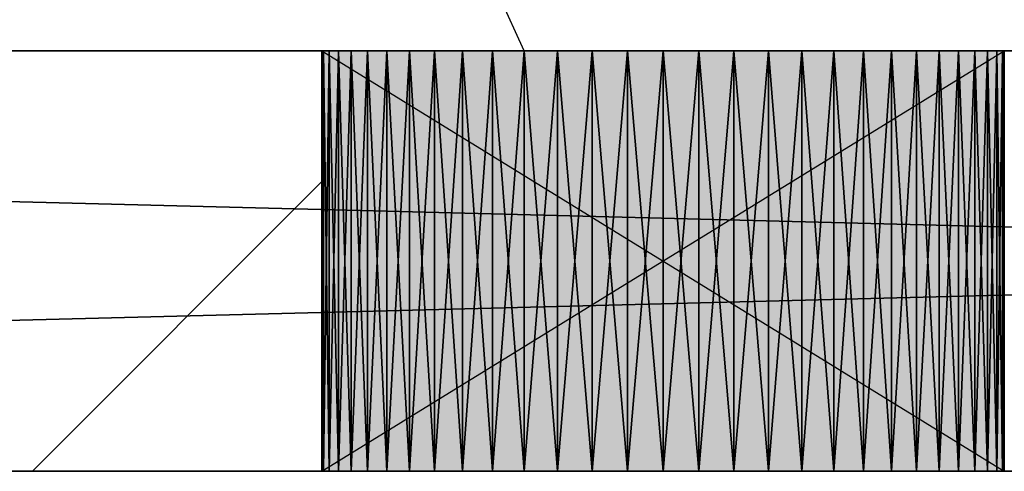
# Model space of a CAD drawing. Header units: millimetres. Extents: x 40580 to 559114, y -343730 to 81020.
# Tile 39 of 256: x 188494 to 188963, y -66264 to -66049. Entities that reach past the tile are written whole.
import ezdxf

# ---------------------------------------------------------------- set-up
doc = ezdxf.new("R2010")
doc.units = ezdxf.units.MM
doc.linetypes.add('______5', pattern=[1100, 800, -100, 100, -100])
for name, color, linetype in [('____________', 7, 'Continuous'), ('_________________________0', 7, 'Continuous'), ('__________________________', 22, 'Continuous')]:
    doc.layers.add(name, color=color, linetype=linetype)
doc.layers.add('Standard', color=7, linetype='Continuous', lineweight=25)

msp = doc.modelspace()

# ---------------------------------------------------------------- linework, layer by layer
at = {"layer": '____________', "color": 253, "linetype": '______5'}
msp.add_line((188500.26, -66264.09), (188638.01, -66126.34), dxfattribs=at)
at = {"layer": '_________________________0', "color": 7, "linetype": 'Continuous'}
msp.add_line((188734.41, -66064.09), (188503.72, -65562.2), dxfattribs=at)
at = {"layer": '__________________________', "color": 92, "linetype": 'Continuous'}
for p, q in [((188963.01, -66064.09), (188638.01, -66064.09)), ((188638.01, -66064.09), (188638.01, -66264.09)), ((188638.01, -66064.09), (188963.01, -66264.09)), ((188638.01, -66264.09), (188963.01, -66064.09)), ((188963.01, -66264.09), (188963.01, -66064.09)), ((188638.01, -66264.09), (188963.01, -66264.09))]:
    msp.add_line(p, q, dxfattribs=at)
at = {"layer": 'Standard', "color": 3, "linetype": 'Continuous'}
for points in [[(188638.01, -66264.09), (188638.01, -66064.09), (188963.01, -66264.09)], [(188963.01, -66264.09), (188638.01, -66064.09), (188963.01, -66064.09)]]:
    msp.add_solid(points, dxfattribs=at)

# ---------------------------------------------------------------- meshes
at = {"layer": '____________', "color": 7, "linetype": 'Continuous'}
mesh = msp.add_polyface(dxfattribs=at)
corners = [(193530.51, -66064.09, -3800), (185670.51, -66064.09, -3800), (185670.51, -66064.09, -350), (193530.51, -66064.09, -350), (192600.51, -66064.09, -600), (191500.51, -66064.09, -600), (191500.51, -66064.09, -1100), (192600.51, -66064.09, -1100), (188955.05, -66064.09, -2249.78), (188948.96, -66064.09, -2233.91), (188941.23, -66064.09, -2218.75), (188931.97, -66064.09, -2204.48), (188921.27, -66064.09, -2191.27), (188909.24, -66064.09, -2179.24), (188896.02, -66064.09, -2168.53), (188881.76, -66064.09, -2159.27), (188866.6, -66064.09, -2151.55), (188850.72, -66064.09, -2145.45), (188834.29, -66064.09, -2141.05), (188817.49, -66064.09, -2138.39), (188800.51, -66064.09, -2137.5), (188783.52, -66064.09, -2138.39), (188766.72, -66064.09, -2141.05), (188750.29, -66064.09, -2145.45), (188734.41, -66064.09, -2151.55), (188719.26, -66064.09, -2159.27), (188704.99, -66064.09, -2168.53), (188691.77, -66064.09, -2179.24), (188679.74, -66064.09, -2191.27), (188669.04, -66064.09, -2204.48), (188659.78, -66064.09, -2218.75), (188652.05, -66064.09, -2233.91), (188645.96, -66064.09, -2249.78), (188641.56, -66064.09, -2266.21), (188638.9, -66064.09, -2283.01), (188638.01, -66064.09, -2300), (188638.9, -66064.09, -2316.99), (188641.56, -66064.09, -2333.79), (188645.96, -66064.09, -2350.22), (188652.05, -66064.09, -2366.09), (188659.78, -66064.09, -2381.25), (188669.04, -66064.09, -2395.52), (188679.74, -66064.09, -2408.73), (188691.77, -66064.09, -2420.76), (188704.99, -66064.09, -2431.47), (188719.26, -66064.09, -2440.73), (188734.41, -66064.09, -2448.45), (188750.29, -66064.09, -2454.55), (188766.72, -66064.09, -2458.95), (188783.52, -66064.09, -2461.61), (188800.51, -66064.09, -2462.5), (188817.49, -66064.09, -2461.61), (188834.29, -66064.09, -2458.95), (188850.72, -66064.09, -2454.55), (188866.6, -66064.09, -2448.45), (188881.76, -66064.09, -2440.73), (188896.02, -66064.09, -2431.47), (188909.24, -66064.09, -2420.76), (188921.27, -66064.09, -2408.73), (188931.97, -66064.09, -2395.52), (188941.23, -66064.09, -2381.25), (188948.96, -66064.09, -2366.09), (188955.05, -66064.09, -2350.22), (188959.45, -66064.09, -2333.79), (188962.12, -66064.09, -2316.99), (188963.01, -66064.09, -2300), (188962.12, -66064.09, -2283.01), (188959.45, -66064.09, -2266.21), (190555.05, -66064.09, -2249.78), (190548.96, -66064.09, -2233.91), (190541.23, -66064.09, -2218.75), (190531.97, -66064.09, -2204.48), (190521.27, -66064.09, -2191.27), (190509.24, -66064.09, -2179.24), (190496.02, -66064.09, -2168.53), (190481.76, -66064.09, -2159.27), (190466.6, -66064.09, -2151.55), (190450.72, -66064.09, -2145.45), (190434.29, -66064.09, -2141.05), (190417.49, -66064.09, -2138.39), (190400.51, -66064.09, -2137.5), (190383.52, -66064.09, -2138.39), (190366.72, -66064.09, -2141.05), (190350.29, -66064.09, -2145.45), (190334.41, -66064.09, -2151.55), (190319.26, -66064.09, -2159.27), (190304.99, -66064.09, -2168.53), (190291.77, -66064.09, -2179.24), (190279.74, -66064.09, -2191.27), (190269.04, -66064.09, -2204.48), (190259.78, -66064.09, -2218.75), (190252.05, -66064.09, -2233.91), (190245.96, -66064.09, -2249.78), (190241.56, -66064.09, -2266.21), (190238.9, -66064.09, -2283.01), (190238.01, -66064.09, -2300), (190238.9, -66064.09, -2316.99), (190241.56, -66064.09, -2333.79), (190245.96, -66064.09, -2350.22), (190252.05, -66064.09, -2366.09), (190259.78, -66064.09, -2381.25), (190269.04, -66064.09, -2395.52), (190279.74, -66064.09, -2408.73), (190291.77, -66064.09, -2420.76), (190304.99, -66064.09, -2431.47), (190319.26, -66064.09, -2440.73), (190334.41, -66064.09, -2448.45), (190350.29, -66064.09, -2454.55), (190366.72, -66064.09, -2458.95), (190383.52, -66064.09, -2461.61), (190400.51, -66064.09, -2462.5), (190417.49, -66064.09, -2461.61), (190434.29, -66064.09, -2458.95), (190450.72, -66064.09, -2454.55), (190466.6, -66064.09, -2448.45), (190481.76, -66064.09, -2440.73), (190496.02, -66064.09, -2431.47), (190509.24, -66064.09, -2420.76), (190521.27, -66064.09, -2408.73), (190531.97, -66064.09, -2395.52), (190541.23, -66064.09, -2381.25), (190548.96, -66064.09, -2366.09), (190555.05, -66064.09, -2350.22), (190559.45, -66064.09, -2333.79), (190562.12, -66064.09, -2316.99), (190563.01, -66064.09, -2300), (190562.12, -66064.09, -2283.01), (190559.45, -66064.09, -2266.21)]
mesh.append_faces([[corners[k] for k in face] for face in [(15, 2, 5), (0, 63, 109), (82, 66, 7), (0, 68, 7)]], dxfattribs={"vtx0": -1, "vtx1": -1, "vtx2": -1, "color": 7})
mesh.append_faces([[corners[k] for k in face] for face in [(6, 8, 9), (3, 4, 5), (6, 9, 10), (30, 1, 2), (64, 100, 101), (65, 91, 92), (95, 64, 65), (7, 68, 69), (91, 65, 66), (8, 6, 7), (7, 3, 0)]], dxfattribs={"vtx0": -1, "vtx2": -1, "color": 7})
mesh.append_faces([[corners[k] for k in face] for face in [(2, 3, 5), (5, 6, 10), (10, 11, 5), (11, 12, 5), (12, 13, 5), (13, 14, 5), (14, 15, 5), (15, 16, 2), (16, 17, 2), (17, 18, 2), (18, 19, 2), (19, 20, 2), (20, 21, 2), (21, 22, 2), (22, 23, 2), (23, 24, 2), (24, 25, 2), (25, 26, 2), (26, 27, 2), (27, 28, 2), (28, 29, 2), (29, 30, 2), (30, 31, 1), (31, 32, 1), (32, 33, 1), (33, 34, 1), (34, 35, 1), (35, 36, 1), (36, 37, 1), (37, 38, 1), (38, 39, 1), (39, 40, 1), (40, 41, 1), (41, 42, 1), (42, 43, 1), (43, 44, 1), (44, 45, 1), (45, 46, 1), (46, 47, 1), (47, 48, 1), (48, 49, 1), (49, 50, 1), (50, 51, 1), (51, 52, 1), (52, 53, 1), (53, 54, 1), (0, 1, 54), (54, 55, 0), (55, 56, 0), (56, 57, 0), (57, 58, 0), (58, 59, 0), (59, 60, 0), (60, 61, 0), (61, 62, 0), (62, 63, 0), (63, 64, 101), (101, 102, 63), (102, 103, 63), (103, 104, 63), (104, 105, 63), (105, 106, 63), (106, 107, 63), (107, 108, 63), (108, 109, 63), (109, 110, 0), (110, 111, 0), (111, 112, 0), (112, 113, 0), (113, 114, 0), (114, 115, 0), (115, 116, 0), (116, 117, 0), (117, 118, 0), (118, 119, 0), (119, 120, 0), (120, 121, 0), (121, 122, 0), (122, 123, 0), (123, 124, 0), (124, 125, 0), (125, 126, 0), (126, 127, 0), (127, 68, 0), (92, 93, 65), (93, 94, 65), (94, 95, 65), (95, 96, 64), (96, 97, 64), (97, 98, 64), (98, 99, 64), (99, 100, 64), (69, 70, 7), (70, 71, 7), (71, 72, 7), (72, 73, 7), (73, 74, 7), (74, 75, 7), (75, 76, 7), (76, 77, 7), (77, 78, 7), (78, 79, 7), (79, 80, 7), (80, 81, 7), (81, 82, 7), (82, 83, 66), (83, 84, 66), (84, 85, 66), (85, 86, 66), (86, 87, 66), (87, 88, 66), (88, 89, 66), (89, 90, 66), (90, 91, 66), (66, 67, 7), (67, 8, 7), (7, 4, 3)]], dxfattribs={"vtx1": -1, "vtx2": -1, "color": 7})
mesh = msp.add_polyface(dxfattribs=at)
corners = [(193530.51, -66064.09, -3800), (193530.51, -66264.09, -3800), (185670.51, -66264.09, -3800), (185670.51, -66064.09, -3800)]
mesh.append_faces([[corners[k] for k in face] for face in [(1, 2, 0)]], dxfattribs={"vtx1": -1, "color": 7})
mesh.append_faces([[corners[k] for k in face] for face in [(2, 3, 0)]], dxfattribs={"vtx2": -1, "color": 7})
mesh = msp.add_polyface(dxfattribs=at)
corners = [(193530.51, -66264.09, -350), (193530.51, -66064.09, -350), (185670.51, -66064.09, -350), (185670.51, -66264.09, -350)]
mesh.append_faces([[corners[k] for k in face] for face in [(1, 2, 0)]], dxfattribs={"vtx1": -1, "color": 7})
mesh.append_faces([[corners[k] for k in face] for face in [(2, 3, 0)]], dxfattribs={"vtx2": -1, "color": 7})
mesh = msp.add_polyface(dxfattribs=at)
corners = [(188638.9, -66064.09, -2316.99), (188638.01, -66064.09, -2300), (188638.01, -66264.09, -2300), (188638.9, -66264.09, -2316.99)]
mesh.append_faces([[corners[k] for k in face] for face in [(1, 2, 0)]], dxfattribs={"vtx1": -1, "color": 7})
mesh.append_faces([[corners[k] for k in face] for face in [(2, 3, 0)]], dxfattribs={"vtx2": -1, "color": 7})
mesh = msp.add_polyface(dxfattribs=at)
corners = [(188638.01, -66064.09, -2300), (188638.9, -66064.09, -2283.01), (188638.9, -66264.09, -2283.01), (188638.01, -66264.09, -2300)]
mesh.append_faces([[corners[k] for k in face] for face in [(1, 2, 0)]], dxfattribs={"vtx1": -1, "color": 7})
mesh.append_faces([[corners[k] for k in face] for face in [(2, 3, 0)]], dxfattribs={"vtx2": -1, "color": 7})
mesh = msp.add_polyface(dxfattribs=at)
corners = [(188641.56, -66064.09, -2333.79), (188638.9, -66064.09, -2316.99), (188638.9, -66264.09, -2316.99), (188641.56, -66264.09, -2333.79)]
mesh.append_faces([[corners[k] for k in face] for face in [(1, 2, 0)]], dxfattribs={"vtx1": -1, "color": 7})
mesh.append_faces([[corners[k] for k in face] for face in [(2, 3, 0)]], dxfattribs={"vtx2": -1, "color": 7})
mesh = msp.add_polyface(dxfattribs=at)
corners = [(188638.9, -66064.09, -2283.01), (188641.56, -66064.09, -2266.21), (188641.56, -66264.09, -2266.21), (188638.9, -66264.09, -2283.01)]
mesh.append_faces([[corners[k] for k in face] for face in [(1, 2, 0)]], dxfattribs={"vtx1": -1, "color": 7})
mesh.append_faces([[corners[k] for k in face] for face in [(2, 3, 0)]], dxfattribs={"vtx2": -1, "color": 7})
mesh = msp.add_polyface(dxfattribs=at)
corners = [(188645.96, -66064.09, -2350.22), (188641.56, -66064.09, -2333.79), (188641.56, -66264.09, -2333.79), (188645.96, -66264.09, -2350.22)]
mesh.append_faces([[corners[k] for k in face] for face in [(1, 2, 0)]], dxfattribs={"vtx1": -1, "color": 7})
mesh.append_faces([[corners[k] for k in face] for face in [(2, 3, 0)]], dxfattribs={"vtx2": -1, "color": 7})
mesh = msp.add_polyface(dxfattribs=at)
corners = [(188641.56, -66064.09, -2266.21), (188645.96, -66064.09, -2249.78), (188645.96, -66264.09, -2249.78), (188641.56, -66264.09, -2266.21)]
mesh.append_faces([[corners[k] for k in face] for face in [(1, 2, 0)]], dxfattribs={"vtx1": -1, "color": 7})
mesh.append_faces([[corners[k] for k in face] for face in [(2, 3, 0)]], dxfattribs={"vtx2": -1, "color": 7})
mesh = msp.add_polyface(dxfattribs=at)
corners = [(188652.05, -66064.09, -2366.09), (188645.96, -66064.09, -2350.22), (188645.96, -66264.09, -2350.22), (188652.05, -66264.09, -2366.09)]
mesh.append_faces([[corners[k] for k in face] for face in [(1, 2, 0)]], dxfattribs={"vtx1": -1, "color": 7})
mesh.append_faces([[corners[k] for k in face] for face in [(2, 3, 0)]], dxfattribs={"vtx2": -1, "color": 7})
mesh = msp.add_polyface(dxfattribs=at)
corners = [(188645.96, -66064.09, -2249.78), (188652.05, -66064.09, -2233.91), (188652.05, -66264.09, -2233.91), (188645.96, -66264.09, -2249.78)]
mesh.append_faces([[corners[k] for k in face] for face in [(1, 2, 0)]], dxfattribs={"vtx1": -1, "color": 7})
mesh.append_faces([[corners[k] for k in face] for face in [(2, 3, 0)]], dxfattribs={"vtx2": -1, "color": 7})
mesh = msp.add_polyface(dxfattribs=at)
corners = [(188659.78, -66064.09, -2381.25), (188652.05, -66064.09, -2366.09), (188652.05, -66264.09, -2366.09), (188659.78, -66264.09, -2381.25)]
mesh.append_faces([[corners[k] for k in face] for face in [(1, 2, 0)]], dxfattribs={"vtx1": -1, "color": 7})
mesh.append_faces([[corners[k] for k in face] for face in [(2, 3, 0)]], dxfattribs={"vtx2": -1, "color": 7})
mesh = msp.add_polyface(dxfattribs=at)
corners = [(188652.05, -66064.09, -2233.91), (188659.78, -66064.09, -2218.75), (188659.78, -66264.09, -2218.75), (188652.05, -66264.09, -2233.91)]
mesh.append_faces([[corners[k] for k in face] for face in [(1, 2, 0)]], dxfattribs={"vtx1": -1, "color": 7})
mesh.append_faces([[corners[k] for k in face] for face in [(2, 3, 0)]], dxfattribs={"vtx2": -1, "color": 7})
mesh = msp.add_polyface(dxfattribs=at)
corners = [(188669.04, -66064.09, -2395.52), (188659.78, -66064.09, -2381.25), (188659.78, -66264.09, -2381.25), (188669.04, -66264.09, -2395.52)]
mesh.append_faces([[corners[k] for k in face] for face in [(1, 2, 0)]], dxfattribs={"vtx1": -1, "color": 7})
mesh.append_faces([[corners[k] for k in face] for face in [(2, 3, 0)]], dxfattribs={"vtx2": -1, "color": 7})
mesh = msp.add_polyface(dxfattribs=at)
corners = [(188659.78, -66064.09, -2218.75), (188669.04, -66064.09, -2204.48), (188669.04, -66264.09, -2204.48), (188659.78, -66264.09, -2218.75)]
mesh.append_faces([[corners[k] for k in face] for face in [(1, 2, 0)]], dxfattribs={"vtx1": -1, "color": 7})
mesh.append_faces([[corners[k] for k in face] for face in [(2, 3, 0)]], dxfattribs={"vtx2": -1, "color": 7})
mesh = msp.add_polyface(dxfattribs=at)
corners = [(188679.74, -66064.09, -2408.73), (188669.04, -66064.09, -2395.52), (188669.04, -66264.09, -2395.52), (188679.74, -66264.09, -2408.73)]
mesh.append_faces([[corners[k] for k in face] for face in [(1, 2, 0)]], dxfattribs={"vtx1": -1, "color": 7})
mesh.append_faces([[corners[k] for k in face] for face in [(2, 3, 0)]], dxfattribs={"vtx2": -1, "color": 7})
mesh = msp.add_polyface(dxfattribs=at)
corners = [(188669.04, -66064.09, -2204.48), (188679.74, -66064.09, -2191.27), (188679.74, -66264.09, -2191.27), (188669.04, -66264.09, -2204.48)]
mesh.append_faces([[corners[k] for k in face] for face in [(1, 2, 0)]], dxfattribs={"vtx1": -1, "color": 7})
mesh.append_faces([[corners[k] for k in face] for face in [(2, 3, 0)]], dxfattribs={"vtx2": -1, "color": 7})
mesh = msp.add_polyface(dxfattribs=at)
corners = [(188691.77, -66064.09, -2420.76), (188679.74, -66064.09, -2408.73), (188679.74, -66264.09, -2408.73), (188691.77, -66264.09, -2420.76)]
mesh.append_faces([[corners[k] for k in face] for face in [(1, 2, 0)]], dxfattribs={"vtx1": -1, "color": 7})
mesh.append_faces([[corners[k] for k in face] for face in [(2, 3, 0)]], dxfattribs={"vtx2": -1, "color": 7})
mesh = msp.add_polyface(dxfattribs=at)
corners = [(188679.74, -66064.09, -2191.27), (188691.77, -66064.09, -2179.24), (188691.77, -66264.09, -2179.24), (188679.74, -66264.09, -2191.27)]
mesh.append_faces([[corners[k] for k in face] for face in [(1, 2, 0)]], dxfattribs={"vtx1": -1, "color": 7})
mesh.append_faces([[corners[k] for k in face] for face in [(2, 3, 0)]], dxfattribs={"vtx2": -1, "color": 7})
mesh = msp.add_polyface(dxfattribs=at)
corners = [(188704.99, -66064.09, -2431.47), (188691.77, -66064.09, -2420.76), (188691.77, -66264.09, -2420.76), (188704.99, -66264.09, -2431.47)]
mesh.append_faces([[corners[k] for k in face] for face in [(1, 2, 0)]], dxfattribs={"vtx1": -1, "color": 7})
mesh.append_faces([[corners[k] for k in face] for face in [(2, 3, 0)]], dxfattribs={"vtx2": -1, "color": 7})
mesh = msp.add_polyface(dxfattribs=at)
corners = [(188691.77, -66064.09, -2179.24), (188704.99, -66064.09, -2168.53), (188704.99, -66264.09, -2168.53), (188691.77, -66264.09, -2179.24)]
mesh.append_faces([[corners[k] for k in face] for face in [(1, 2, 0)]], dxfattribs={"vtx1": -1, "color": 7})
mesh.append_faces([[corners[k] for k in face] for face in [(2, 3, 0)]], dxfattribs={"vtx2": -1, "color": 7})
mesh = msp.add_polyface(dxfattribs=at)
corners = [(188719.26, -66064.09, -2440.73), (188704.99, -66064.09, -2431.47), (188704.99, -66264.09, -2431.47), (188719.26, -66264.09, -2440.73)]
mesh.append_faces([[corners[k] for k in face] for face in [(1, 2, 0)]], dxfattribs={"vtx1": -1, "color": 7})
mesh.append_faces([[corners[k] for k in face] for face in [(2, 3, 0)]], dxfattribs={"vtx2": -1, "color": 7})
mesh = msp.add_polyface(dxfattribs=at)
corners = [(188704.99, -66064.09, -2168.53), (188719.26, -66064.09, -2159.27), (188719.26, -66264.09, -2159.27), (188704.99, -66264.09, -2168.53)]
mesh.append_faces([[corners[k] for k in face] for face in [(1, 2, 0)]], dxfattribs={"vtx1": -1, "color": 7})
mesh.append_faces([[corners[k] for k in face] for face in [(2, 3, 0)]], dxfattribs={"vtx2": -1, "color": 7})
mesh = msp.add_polyface(dxfattribs=at)
corners = [(188734.41, -66064.09, -2448.45), (188719.26, -66064.09, -2440.73), (188719.26, -66264.09, -2440.73), (188734.41, -66264.09, -2448.45)]
mesh.append_faces([[corners[k] for k in face] for face in [(1, 2, 0)]], dxfattribs={"vtx1": -1, "color": 7})
mesh.append_faces([[corners[k] for k in face] for face in [(2, 3, 0)]], dxfattribs={"vtx2": -1, "color": 7})
mesh = msp.add_polyface(dxfattribs=at)
corners = [(188719.26, -66064.09, -2159.27), (188734.41, -66064.09, -2151.55), (188734.41, -66264.09, -2151.55), (188719.26, -66264.09, -2159.27)]
mesh.append_faces([[corners[k] for k in face] for face in [(1, 2, 0)]], dxfattribs={"vtx1": -1, "color": 7})
mesh.append_faces([[corners[k] for k in face] for face in [(2, 3, 0)]], dxfattribs={"vtx2": -1, "color": 7})
mesh = msp.add_polyface(dxfattribs=at)
corners = [(188750.29, -66064.09, -2454.55), (188734.41, -66064.09, -2448.45), (188734.41, -66264.09, -2448.45), (188750.29, -66264.09, -2454.55)]
mesh.append_faces([[corners[k] for k in face] for face in [(1, 2, 0)]], dxfattribs={"vtx1": -1, "color": 7})
mesh.append_faces([[corners[k] for k in face] for face in [(2, 3, 0)]], dxfattribs={"vtx2": -1, "color": 7})
mesh = msp.add_polyface(dxfattribs=at)
corners = [(188734.41, -66064.09, -2151.55), (188750.29, -66064.09, -2145.45), (188750.29, -66264.09, -2145.45), (188734.41, -66264.09, -2151.55)]
mesh.append_faces([[corners[k] for k in face] for face in [(1, 2, 0)]], dxfattribs={"vtx1": -1, "color": 7})
mesh.append_faces([[corners[k] for k in face] for face in [(2, 3, 0)]], dxfattribs={"vtx2": -1, "color": 7})
mesh = msp.add_polyface(dxfattribs=at)
corners = [(188766.72, -66064.09, -2458.95), (188750.29, -66064.09, -2454.55), (188750.29, -66264.09, -2454.55), (188766.72, -66264.09, -2458.95)]
mesh.append_faces([[corners[k] for k in face] for face in [(1, 2, 0)]], dxfattribs={"vtx1": -1, "color": 7})
mesh.append_faces([[corners[k] for k in face] for face in [(2, 3, 0)]], dxfattribs={"vtx2": -1, "color": 7})
mesh = msp.add_polyface(dxfattribs=at)
corners = [(188750.29, -66064.09, -2145.45), (188766.72, -66064.09, -2141.05), (188766.72, -66264.09, -2141.05), (188750.29, -66264.09, -2145.45)]
mesh.append_faces([[corners[k] for k in face] for face in [(1, 2, 0)]], dxfattribs={"vtx1": -1, "color": 7})
mesh.append_faces([[corners[k] for k in face] for face in [(2, 3, 0)]], dxfattribs={"vtx2": -1, "color": 7})
mesh = msp.add_polyface(dxfattribs=at)
corners = [(188783.52, -66064.09, -2461.61), (188766.72, -66064.09, -2458.95), (188766.72, -66264.09, -2458.95), (188783.52, -66264.09, -2461.61)]
mesh.append_faces([[corners[k] for k in face] for face in [(1, 2, 0)]], dxfattribs={"vtx1": -1, "color": 7})
mesh.append_faces([[corners[k] for k in face] for face in [(2, 3, 0)]], dxfattribs={"vtx2": -1, "color": 7})
mesh = msp.add_polyface(dxfattribs=at)
corners = [(188766.72, -66064.09, -2141.05), (188783.52, -66064.09, -2138.39), (188783.52, -66264.09, -2138.39), (188766.72, -66264.09, -2141.05)]
mesh.append_faces([[corners[k] for k in face] for face in [(1, 2, 0)]], dxfattribs={"vtx1": -1, "color": 7})
mesh.append_faces([[corners[k] for k in face] for face in [(2, 3, 0)]], dxfattribs={"vtx2": -1, "color": 7})
mesh = msp.add_polyface(dxfattribs=at)
corners = [(188800.51, -66064.09, -2462.5), (188783.52, -66064.09, -2461.61), (188783.52, -66264.09, -2461.61), (188800.51, -66264.09, -2462.5)]
mesh.append_faces([[corners[k] for k in face] for face in [(1, 2, 0)]], dxfattribs={"vtx1": -1, "color": 7})
mesh.append_faces([[corners[k] for k in face] for face in [(2, 3, 0)]], dxfattribs={"vtx2": -1, "color": 7})
mesh = msp.add_polyface(dxfattribs=at)
corners = [(188783.52, -66064.09, -2138.39), (188800.51, -66064.09, -2137.5), (188800.51, -66264.09, -2137.5), (188783.52, -66264.09, -2138.39)]
mesh.append_faces([[corners[k] for k in face] for face in [(1, 2, 0)]], dxfattribs={"vtx1": -1, "color": 7})
mesh.append_faces([[corners[k] for k in face] for face in [(2, 3, 0)]], dxfattribs={"vtx2": -1, "color": 7})
mesh = msp.add_polyface(dxfattribs=at)
corners = [(188817.49, -66064.09, -2461.61), (188800.51, -66064.09, -2462.5), (188800.51, -66264.09, -2462.5), (188817.49, -66264.09, -2461.61)]
mesh.append_faces([[corners[k] for k in face] for face in [(1, 2, 0)]], dxfattribs={"vtx1": -1, "color": 7})
mesh.append_faces([[corners[k] for k in face] for face in [(2, 3, 0)]], dxfattribs={"vtx2": -1, "color": 7})
mesh = msp.add_polyface(dxfattribs=at)
corners = [(188800.51, -66064.09, -2137.5), (188817.49, -66064.09, -2138.39), (188817.49, -66264.09, -2138.39), (188800.51, -66264.09, -2137.5)]
mesh.append_faces([[corners[k] for k in face] for face in [(1, 2, 0)]], dxfattribs={"vtx1": -1, "color": 7})
mesh.append_faces([[corners[k] for k in face] for face in [(2, 3, 0)]], dxfattribs={"vtx2": -1, "color": 7})
mesh = msp.add_polyface(dxfattribs=at)
corners = [(188834.29, -66064.09, -2458.95), (188817.49, -66064.09, -2461.61), (188817.49, -66264.09, -2461.61), (188834.29, -66264.09, -2458.95)]
mesh.append_faces([[corners[k] for k in face] for face in [(1, 2, 0)]], dxfattribs={"vtx1": -1, "color": 7})
mesh.append_faces([[corners[k] for k in face] for face in [(2, 3, 0)]], dxfattribs={"vtx2": -1, "color": 7})
mesh = msp.add_polyface(dxfattribs=at)
corners = [(188817.49, -66064.09, -2138.39), (188834.29, -66064.09, -2141.05), (188834.29, -66264.09, -2141.05), (188817.49, -66264.09, -2138.39)]
mesh.append_faces([[corners[k] for k in face] for face in [(1, 2, 0)]], dxfattribs={"vtx1": -1, "color": 7})
mesh.append_faces([[corners[k] for k in face] for face in [(2, 3, 0)]], dxfattribs={"vtx2": -1, "color": 7})
mesh = msp.add_polyface(dxfattribs=at)
corners = [(188850.72, -66064.09, -2454.55), (188834.29, -66064.09, -2458.95), (188834.29, -66264.09, -2458.95), (188850.72, -66264.09, -2454.55)]
mesh.append_faces([[corners[k] for k in face] for face in [(1, 2, 0)]], dxfattribs={"vtx1": -1, "color": 7})
mesh.append_faces([[corners[k] for k in face] for face in [(2, 3, 0)]], dxfattribs={"vtx2": -1, "color": 7})
mesh = msp.add_polyface(dxfattribs=at)
corners = [(188834.29, -66064.09, -2141.05), (188850.72, -66064.09, -2145.45), (188850.72, -66264.09, -2145.45), (188834.29, -66264.09, -2141.05)]
mesh.append_faces([[corners[k] for k in face] for face in [(1, 2, 0)]], dxfattribs={"vtx1": -1, "color": 7})
mesh.append_faces([[corners[k] for k in face] for face in [(2, 3, 0)]], dxfattribs={"vtx2": -1, "color": 7})
mesh = msp.add_polyface(dxfattribs=at)
corners = [(188866.6, -66064.09, -2448.45), (188850.72, -66064.09, -2454.55), (188850.72, -66264.09, -2454.55), (188866.6, -66264.09, -2448.45)]
mesh.append_faces([[corners[k] for k in face] for face in [(1, 2, 0)]], dxfattribs={"vtx1": -1, "color": 7})
mesh.append_faces([[corners[k] for k in face] for face in [(2, 3, 0)]], dxfattribs={"vtx2": -1, "color": 7})
mesh = msp.add_polyface(dxfattribs=at)
corners = [(188850.72, -66064.09, -2145.45), (188866.6, -66064.09, -2151.55), (188866.6, -66264.09, -2151.55), (188850.72, -66264.09, -2145.45)]
mesh.append_faces([[corners[k] for k in face] for face in [(1, 2, 0)]], dxfattribs={"vtx1": -1, "color": 7})
mesh.append_faces([[corners[k] for k in face] for face in [(2, 3, 0)]], dxfattribs={"vtx2": -1, "color": 7})
mesh = msp.add_polyface(dxfattribs=at)
corners = [(188881.76, -66064.09, -2440.73), (188866.6, -66064.09, -2448.45), (188866.6, -66264.09, -2448.45), (188881.76, -66264.09, -2440.73)]
mesh.append_faces([[corners[k] for k in face] for face in [(1, 2, 0)]], dxfattribs={"vtx1": -1, "color": 7})
mesh.append_faces([[corners[k] for k in face] for face in [(2, 3, 0)]], dxfattribs={"vtx2": -1, "color": 7})
mesh = msp.add_polyface(dxfattribs=at)
corners = [(188866.6, -66064.09, -2151.55), (188881.76, -66064.09, -2159.27), (188881.76, -66264.09, -2159.27), (188866.6, -66264.09, -2151.55)]
mesh.append_faces([[corners[k] for k in face] for face in [(1, 2, 0)]], dxfattribs={"vtx1": -1, "color": 7})
mesh.append_faces([[corners[k] for k in face] for face in [(2, 3, 0)]], dxfattribs={"vtx2": -1, "color": 7})
mesh = msp.add_polyface(dxfattribs=at)
corners = [(188896.02, -66064.09, -2431.47), (188881.76, -66064.09, -2440.73), (188881.76, -66264.09, -2440.73), (188896.02, -66264.09, -2431.47)]
mesh.append_faces([[corners[k] for k in face] for face in [(1, 2, 0)]], dxfattribs={"vtx1": -1, "color": 7})
mesh.append_faces([[corners[k] for k in face] for face in [(2, 3, 0)]], dxfattribs={"vtx2": -1, "color": 7})
mesh = msp.add_polyface(dxfattribs=at)
corners = [(188881.76, -66064.09, -2159.27), (188896.02, -66064.09, -2168.53), (188896.02, -66264.09, -2168.53), (188881.76, -66264.09, -2159.27)]
mesh.append_faces([[corners[k] for k in face] for face in [(1, 2, 0)]], dxfattribs={"vtx1": -1, "color": 7})
mesh.append_faces([[corners[k] for k in face] for face in [(2, 3, 0)]], dxfattribs={"vtx2": -1, "color": 7})
mesh = msp.add_polyface(dxfattribs=at)
corners = [(188909.24, -66064.09, -2420.76), (188896.02, -66064.09, -2431.47), (188896.02, -66264.09, -2431.47), (188909.24, -66264.09, -2420.76)]
mesh.append_faces([[corners[k] for k in face] for face in [(1, 2, 0)]], dxfattribs={"vtx1": -1, "color": 7})
mesh.append_faces([[corners[k] for k in face] for face in [(2, 3, 0)]], dxfattribs={"vtx2": -1, "color": 7})
mesh = msp.add_polyface(dxfattribs=at)
corners = [(188896.02, -66064.09, -2168.53), (188909.24, -66064.09, -2179.24), (188909.24, -66264.09, -2179.24), (188896.02, -66264.09, -2168.53)]
mesh.append_faces([[corners[k] for k in face] for face in [(1, 2, 0)]], dxfattribs={"vtx1": -1, "color": 7})
mesh.append_faces([[corners[k] for k in face] for face in [(2, 3, 0)]], dxfattribs={"vtx2": -1, "color": 7})
mesh = msp.add_polyface(dxfattribs=at)
corners = [(188921.27, -66064.09, -2408.73), (188909.24, -66064.09, -2420.76), (188909.24, -66264.09, -2420.76), (188921.27, -66264.09, -2408.73)]
mesh.append_faces([[corners[k] for k in face] for face in [(1, 2, 0)]], dxfattribs={"vtx1": -1, "color": 7})
mesh.append_faces([[corners[k] for k in face] for face in [(2, 3, 0)]], dxfattribs={"vtx2": -1, "color": 7})
mesh = msp.add_polyface(dxfattribs=at)
corners = [(188909.24, -66064.09, -2179.24), (188921.27, -66064.09, -2191.27), (188921.27, -66264.09, -2191.27), (188909.24, -66264.09, -2179.24)]
mesh.append_faces([[corners[k] for k in face] for face in [(1, 2, 0)]], dxfattribs={"vtx1": -1, "color": 7})
mesh.append_faces([[corners[k] for k in face] for face in [(2, 3, 0)]], dxfattribs={"vtx2": -1, "color": 7})
mesh = msp.add_polyface(dxfattribs=at)
corners = [(188931.97, -66064.09, -2395.52), (188921.27, -66064.09, -2408.73), (188921.27, -66264.09, -2408.73), (188931.97, -66264.09, -2395.52)]
mesh.append_faces([[corners[k] for k in face] for face in [(1, 2, 0)]], dxfattribs={"vtx1": -1, "color": 7})
mesh.append_faces([[corners[k] for k in face] for face in [(2, 3, 0)]], dxfattribs={"vtx2": -1, "color": 7})
mesh = msp.add_polyface(dxfattribs=at)
corners = [(188921.27, -66064.09, -2191.27), (188931.97, -66064.09, -2204.48), (188931.97, -66264.09, -2204.48), (188921.27, -66264.09, -2191.27)]
mesh.append_faces([[corners[k] for k in face] for face in [(1, 2, 0)]], dxfattribs={"vtx1": -1, "color": 7})
mesh.append_faces([[corners[k] for k in face] for face in [(2, 3, 0)]], dxfattribs={"vtx2": -1, "color": 7})
mesh = msp.add_polyface(dxfattribs=at)
corners = [(188941.23, -66064.09, -2381.25), (188931.97, -66064.09, -2395.52), (188931.97, -66264.09, -2395.52), (188941.23, -66264.09, -2381.25)]
mesh.append_faces([[corners[k] for k in face] for face in [(1, 2, 0)]], dxfattribs={"vtx1": -1, "color": 7})
mesh.append_faces([[corners[k] for k in face] for face in [(2, 3, 0)]], dxfattribs={"vtx2": -1, "color": 7})
mesh = msp.add_polyface(dxfattribs=at)
corners = [(188931.97, -66064.09, -2204.48), (188941.23, -66064.09, -2218.75), (188941.23, -66264.09, -2218.75), (188931.97, -66264.09, -2204.48)]
mesh.append_faces([[corners[k] for k in face] for face in [(1, 2, 0)]], dxfattribs={"vtx1": -1, "color": 7})
mesh.append_faces([[corners[k] for k in face] for face in [(2, 3, 0)]], dxfattribs={"vtx2": -1, "color": 7})
mesh = msp.add_polyface(dxfattribs=at)
corners = [(188948.96, -66064.09, -2366.09), (188941.23, -66064.09, -2381.25), (188941.23, -66264.09, -2381.25), (188948.96, -66264.09, -2366.09)]
mesh.append_faces([[corners[k] for k in face] for face in [(1, 2, 0)]], dxfattribs={"vtx1": -1, "color": 7})
mesh.append_faces([[corners[k] for k in face] for face in [(2, 3, 0)]], dxfattribs={"vtx2": -1, "color": 7})
mesh = msp.add_polyface(dxfattribs=at)
corners = [(188941.23, -66064.09, -2218.75), (188948.96, -66064.09, -2233.91), (188948.96, -66264.09, -2233.91), (188941.23, -66264.09, -2218.75)]
mesh.append_faces([[corners[k] for k in face] for face in [(1, 2, 0)]], dxfattribs={"vtx1": -1, "color": 7})
mesh.append_faces([[corners[k] for k in face] for face in [(2, 3, 0)]], dxfattribs={"vtx2": -1, "color": 7})
mesh = msp.add_polyface(dxfattribs=at)
corners = [(188955.05, -66064.09, -2350.22), (188948.96, -66064.09, -2366.09), (188948.96, -66264.09, -2366.09), (188955.05, -66264.09, -2350.22)]
mesh.append_faces([[corners[k] for k in face] for face in [(1, 2, 0)]], dxfattribs={"vtx1": -1, "color": 7})
mesh.append_faces([[corners[k] for k in face] for face in [(2, 3, 0)]], dxfattribs={"vtx2": -1, "color": 7})
mesh = msp.add_polyface(dxfattribs=at)
corners = [(188948.96, -66064.09, -2233.91), (188955.05, -66064.09, -2249.78), (188955.05, -66264.09, -2249.78), (188948.96, -66264.09, -2233.91)]
mesh.append_faces([[corners[k] for k in face] for face in [(1, 2, 0)]], dxfattribs={"vtx1": -1, "color": 7})
mesh.append_faces([[corners[k] for k in face] for face in [(2, 3, 0)]], dxfattribs={"vtx2": -1, "color": 7})
mesh = msp.add_polyface(dxfattribs=at)
corners = [(188959.45, -66064.09, -2333.79), (188955.05, -66064.09, -2350.22), (188955.05, -66264.09, -2350.22), (188959.45, -66264.09, -2333.79)]
mesh.append_faces([[corners[k] for k in face] for face in [(1, 2, 0)]], dxfattribs={"vtx1": -1, "color": 7})
mesh.append_faces([[corners[k] for k in face] for face in [(2, 3, 0)]], dxfattribs={"vtx2": -1, "color": 7})
mesh = msp.add_polyface(dxfattribs=at)
corners = [(188955.05, -66064.09, -2249.78), (188959.45, -66064.09, -2266.21), (188959.45, -66264.09, -2266.21), (188955.05, -66264.09, -2249.78)]
mesh.append_faces([[corners[k] for k in face] for face in [(1, 2, 0)]], dxfattribs={"vtx1": -1, "color": 7})
mesh.append_faces([[corners[k] for k in face] for face in [(2, 3, 0)]], dxfattribs={"vtx2": -1, "color": 7})
mesh = msp.add_polyface(dxfattribs=at)
corners = [(188962.12, -66064.09, -2316.99), (188959.45, -66064.09, -2333.79), (188959.45, -66264.09, -2333.79), (188962.12, -66264.09, -2316.99)]
mesh.append_faces([[corners[k] for k in face] for face in [(1, 2, 0)]], dxfattribs={"vtx1": -1, "color": 7})
mesh.append_faces([[corners[k] for k in face] for face in [(2, 3, 0)]], dxfattribs={"vtx2": -1, "color": 7})
mesh = msp.add_polyface(dxfattribs=at)
corners = [(188959.45, -66064.09, -2266.21), (188962.12, -66064.09, -2283.01), (188962.12, -66264.09, -2283.01), (188959.45, -66264.09, -2266.21)]
mesh.append_faces([[corners[k] for k in face] for face in [(1, 2, 0)]], dxfattribs={"vtx1": -1, "color": 7})
mesh.append_faces([[corners[k] for k in face] for face in [(2, 3, 0)]], dxfattribs={"vtx2": -1, "color": 7})
mesh = msp.add_polyface(dxfattribs=at)
corners = [(188963.01, -66064.09, -2300), (188962.12, -66064.09, -2316.99), (188962.12, -66264.09, -2316.99), (188963.01, -66264.09, -2300)]
mesh.append_faces([[corners[k] for k in face] for face in [(1, 2, 0)]], dxfattribs={"vtx1": -1, "color": 7})
mesh.append_faces([[corners[k] for k in face] for face in [(2, 3, 0)]], dxfattribs={"vtx2": -1, "color": 7})
mesh = msp.add_polyface(dxfattribs=at)
corners = [(188962.12, -66064.09, -2283.01), (188963.01, -66064.09, -2300), (188963.01, -66264.09, -2300), (188962.12, -66264.09, -2283.01)]
mesh.append_faces([[corners[k] for k in face] for face in [(1, 2, 0)]], dxfattribs={"vtx1": -1, "color": 7})
mesh.append_faces([[corners[k] for k in face] for face in [(2, 3, 0)]], dxfattribs={"vtx2": -1, "color": 7})
mesh = msp.add_polyface(dxfattribs=at)
corners = [(185670.51, -66264.09, -3800), (193530.51, -66264.09, -3800), (193530.51, -66264.09, -350), (185670.51, -66264.09, -350), (191500.51, -66264.09, -600), (192600.51, -66264.09, -600), (192600.51, -66264.09, -1100), (191500.51, -66264.09, -1100), (188959.45, -66264.09, -2333.79), (188955.05, -66264.09, -2350.22), (188948.96, -66264.09, -2366.09), (188941.23, -66264.09, -2381.25), (188931.97, -66264.09, -2395.52), (188921.27, -66264.09, -2408.73), (188909.24, -66264.09, -2420.76), (188896.02, -66264.09, -2431.47), (188881.76, -66264.09, -2440.73), (188866.6, -66264.09, -2448.45), (188850.72, -66264.09, -2454.55), (188834.29, -66264.09, -2458.95), (188817.49, -66264.09, -2461.61), (188800.51, -66264.09, -2462.5), (188783.52, -66264.09, -2461.61), (188766.72, -66264.09, -2458.95), (188750.29, -66264.09, -2454.55), (188734.41, -66264.09, -2448.45), (188719.26, -66264.09, -2440.73), (188704.99, -66264.09, -2431.47), (188691.77, -66264.09, -2420.76), (188679.74, -66264.09, -2408.73), (188669.04, -66264.09, -2395.52), (188659.78, -66264.09, -2381.25), (188652.05, -66264.09, -2366.09), (188645.96, -66264.09, -2350.22), (188641.56, -66264.09, -2333.79), (188638.9, -66264.09, -2316.99), (188638.01, -66264.09, -2300), (188638.9, -66264.09, -2283.01), (188641.56, -66264.09, -2266.21), (188645.96, -66264.09, -2249.78), (188652.05, -66264.09, -2233.91), (188659.78, -66264.09, -2218.75), (188669.04, -66264.09, -2204.48), (188679.74, -66264.09, -2191.27), (188691.77, -66264.09, -2179.24), (188704.99, -66264.09, -2168.53), (188719.26, -66264.09, -2159.27), (188734.41, -66264.09, -2151.55), (188750.29, -66264.09, -2145.45), (188766.72, -66264.09, -2141.05), (188783.52, -66264.09, -2138.39), (188800.51, -66264.09, -2137.5), (188817.49, -66264.09, -2138.39), (188834.29, -66264.09, -2141.05), (188850.72, -66264.09, -2145.45), (188866.6, -66264.09, -2151.55), (188881.76, -66264.09, -2159.27), (188896.02, -66264.09, -2168.53), (188909.24, -66264.09, -2179.24), (188921.27, -66264.09, -2191.27), (188931.97, -66264.09, -2204.48), (188941.23, -66264.09, -2218.75), (188948.96, -66264.09, -2233.91), (188955.05, -66264.09, -2249.78), (188959.45, -66264.09, -2266.21), (188962.12, -66264.09, -2283.01), (188963.01, -66264.09, -2300), (188962.12, -66264.09, -2316.99), (190559.45, -66264.09, -2333.79), (190555.05, -66264.09, -2350.22), (190548.96, -66264.09, -2366.09), (190541.23, -66264.09, -2381.25), (190531.97, -66264.09, -2395.52), (190521.27, -66264.09, -2408.73), (190509.24, -66264.09, -2420.76), (190496.02, -66264.09, -2431.47), (190481.76, -66264.09, -2440.73), (190466.6, -66264.09, -2448.45), (190450.72, -66264.09, -2454.55), (190434.29, -66264.09, -2458.95), (190417.49, -66264.09, -2461.61), (190400.51, -66264.09, -2462.5), (190383.52, -66264.09, -2461.61), (190366.72, -66264.09, -2458.95), (190350.29, -66264.09, -2454.55), (190334.41, -66264.09, -2448.45), (190319.26, -66264.09, -2440.73), (190304.99, -66264.09, -2431.47), (190291.77, -66264.09, -2420.76), (190279.74, -66264.09, -2408.73), (190269.04, -66264.09, -2395.52), (190259.78, -66264.09, -2381.25), (190252.05, -66264.09, -2366.09), (190245.96, -66264.09, -2350.22), (190241.56, -66264.09, -2333.79), (190238.9, -66264.09, -2316.99), (190238.01, -66264.09, -2300), (190238.9, -66264.09, -2283.01), (190241.56, -66264.09, -2266.21), (190245.96, -66264.09, -2249.78), (190252.05, -66264.09, -2233.91), (190259.78, -66264.09, -2218.75), (190269.04, -66264.09, -2204.48), (190279.74, -66264.09, -2191.27), (190291.77, -66264.09, -2179.24), (190304.99, -66264.09, -2168.53), (190319.26, -66264.09, -2159.27), (190334.41, -66264.09, -2151.55), (190350.29, -66264.09, -2145.45), (190366.72, -66264.09, -2141.05), (190383.52, -66264.09, -2138.39), (190400.51, -66264.09, -2137.5), (190417.49, -66264.09, -2138.39), (190434.29, -66264.09, -2141.05), (190450.72, -66264.09, -2145.45), (190466.6, -66264.09, -2151.55), (190481.76, -66264.09, -2159.27), (190496.02, -66264.09, -2168.53), (190509.24, -66264.09, -2179.24), (190521.27, -66264.09, -2191.27), (190531.97, -66264.09, -2204.48), (190541.23, -66264.09, -2218.75), (190548.96, -66264.09, -2233.91), (190555.05, -66264.09, -2249.78), (190559.45, -66264.09, -2266.21), (190562.12, -66264.09, -2283.01), (190563.01, -66264.09, -2300), (190562.12, -66264.09, -2316.99)]
mesh.append_faces([[corners[k] for k in face] for face in [(4, 3, 56), (7, 64, 110), (6, 121, 1), (83, 67, 1)]], dxfattribs={"vtx0": -1, "vtx1": -1, "vtx2": -1, "color": 7})
mesh.append_faces([[corners[k] for k in face] for face in [(1, 8, 9), (18, 0, 1), (41, 3, 0), (61, 7, 4), (4, 2, 3), (2, 4, 5), (65, 101, 102), (7, 120, 121), (66, 92, 93), (96, 65, 66), (1, 68, 69), (92, 66, 67)]], dxfattribs={"vtx0": -1, "vtx2": -1, "color": 7})
mesh.append_faces([[corners[k] for k in face] for face in [(9, 10, 1), (10, 11, 1), (11, 12, 1), (12, 13, 1), (13, 14, 1), (14, 15, 1), (15, 16, 1), (16, 17, 1), (17, 18, 1), (18, 19, 0), (19, 20, 0), (20, 21, 0), (21, 22, 0), (22, 23, 0), (23, 24, 0), (24, 25, 0), (25, 26, 0), (26, 27, 0), (27, 28, 0), (28, 29, 0), (29, 30, 0), (30, 31, 0), (31, 32, 0), (32, 33, 0), (33, 34, 0), (34, 35, 0), (35, 36, 0), (36, 37, 0), (37, 38, 0), (38, 39, 0), (39, 40, 0), (40, 41, 0), (41, 42, 3), (42, 43, 3), (43, 44, 3), (44, 45, 3), (45, 46, 3), (46, 47, 3), (47, 48, 3), (48, 49, 3), (49, 50, 3), (50, 51, 3), (51, 52, 3), (52, 53, 3), (53, 54, 3), (54, 55, 3), (55, 56, 3), (56, 57, 4), (57, 58, 4), (58, 59, 4), (59, 60, 4), (60, 61, 4), (61, 62, 7), (62, 63, 7), (63, 64, 7), (5, 6, 2), (64, 65, 102), (102, 103, 64), (103, 104, 64), (104, 105, 64), (105, 106, 64), (106, 107, 64), (107, 108, 64), (108, 109, 64), (109, 110, 64), (110, 111, 7), (111, 112, 7), (112, 113, 7), (113, 114, 7), (114, 115, 7), (115, 116, 7), (116, 117, 7), (117, 118, 7), (118, 119, 7), (119, 120, 7), (1, 2, 6), (6, 7, 121), (121, 122, 1), (122, 123, 1), (123, 124, 1), (124, 125, 1), (125, 126, 1), (126, 127, 1), (127, 68, 1), (93, 94, 66), (94, 95, 66), (95, 96, 66), (96, 97, 65), (97, 98, 65), (98, 99, 65), (99, 100, 65), (100, 101, 65), (69, 70, 1), (70, 71, 1), (71, 72, 1), (72, 73, 1), (73, 74, 1), (74, 75, 1), (75, 76, 1), (76, 77, 1), (77, 78, 1), (78, 79, 1), (79, 80, 1), (80, 81, 1), (81, 82, 1), (82, 83, 1), (83, 84, 67), (84, 85, 67), (85, 86, 67), (86, 87, 67), (87, 88, 67), (88, 89, 67), (89, 90, 67), (90, 91, 67), (91, 92, 67), (67, 8, 1)]], dxfattribs={"vtx1": -1, "vtx2": -1, "color": 7})

doc.saveas('drawing.dxf')
